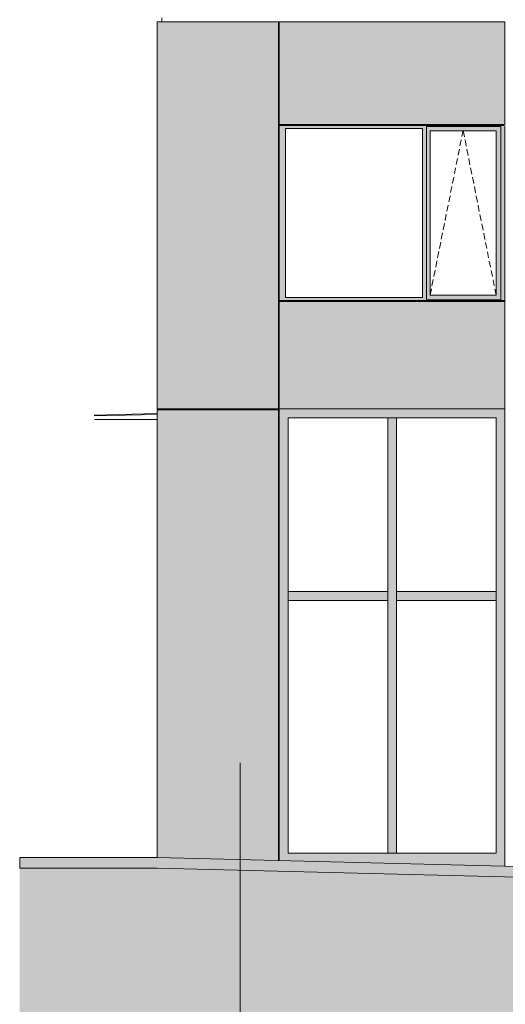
# Model space of a CAD drawing. Header units: millimetres. Extents: x -2957 to 755902, y -5565 to 302042.
# Tile 2 of 65: x -2957 to 2446, y -34 to 10926. Entities that reach past the tile are written whole.
import ezdxf

# ---------------------------------------------------------------- set-up
doc = ezdxf.new("R2010")
doc.units = ezdxf.units.MM
doc.header["$MEASUREMENT"] = 0
doc.linetypes.add('OO_EOIAAY', pattern=[105.833361, 70.555568, -35.277793])
doc.linetypes.add('Штрихпунктирная', pattern=[6.702778, 3.527778, -1.763889, 0, -1.411111])
for name, color, linetype, lineweight in [('0_Ном._пера__1', 7, 'Continuous', 0), ('0_Ном._пера__120', 7, 'Continuous', 0), ('0_Ном._пера__19', 255, 'Continuous', 0), ('АР-Стены_внешние_.АР_Ном._пера__120', 7, 'Continuous', 0)]:
    doc.layers.add(name, color=color, linetype=linetype, lineweight=lineweight)
doc.layers.add('АР-Стены_внешние_.АР_Ном._пера__214', color=7, linetype='Continuous', lineweight=0, true_color=0xe2eaf1)

msp = doc.modelspace()

# ---------------------------------------------------------------- hatches: boundary and pattern name
at = {"layer": '0_Ном._пера__1', "linetype": 'Continuous', "lineweight": 0, "true_color": 0x000000}
for points in [[(-68.694, 9748.425), (-68.694, 9713.425), (0, 9713.425), (1523.255, 9713.425), (1567.416, 9713.425), (1567.416, 9738.425), (2396.655, 9738.425), (2396.655, 9713.425), (2440.816, 9713.425), (2440.816, 9748.425)], [(0, 7833.425), (0, 9713.425), (-68.694, 9713.425), (-68.694, 7833.425)], [(1523.255, 9713.425), (1523.255, 7833.425), (1567.416, 7833.425), (1567.416, 9713.425)], [(1567.416, 9688.425), (1611.677, 9688.425), (2342.782, 9688.425), (2396.655, 9688.425), (2396.655, 9738.425), (1567.416, 9738.425)], [(1567.416, 9688.425), (1567.416, 7858.425), (1611.677, 7858.425), (1611.677, 9688.425)], [(2396.655, 9688.425), (2343.743, 9688.425), (2343.743, 7858.425), (2396.655, 7858.425)], [(2396.655, 7833.425), (2440.816, 7833.425), (2440.816, 9713.425), (2396.655, 9713.425)], [(0, 7833.425), (-68.694, 7833.425), (-68.694, 7798.425), (2440.816, 7798.425), (2440.816, 7833.425), (2396.655, 7833.425), (2396.655, 7808.425), (1567.416, 7808.425), (1567.416, 7833.425), (1523.255, 7833.425)], [(1567.416, 7858.425), (1567.416, 7808.425), (2396.655, 7808.425), (2396.655, 7858.425), (2342.782, 7858.425), (1611.677, 7858.425)], [(-68.477, 6160), (29.658, 6160), (29.658, 6493), (-68.477, 6593)], [(-68.477, 6593), (29.658, 6493), (996.384, 6493), (996.384, 6593)], [(996.384, 6593), (996.384, 6493), (1186.041, 6493), (1186.041, 6593)], [(1186.041, 6593), (1186.041, 6493), (2174.002, 6493), (2174.002, 6593)], [(2174.002, 6493), (2342.531, 6493), (2440.666, 6593), (2174.002, 6593)], [(2440.666, 6160), (2440.666, 6593), (2342.531, 6493), (2342.531, 6160)], [(1235.108, 6493), (1136.973, 6493), (1136.973, 6160), (1235.108, 6160)], [(-68.477, 6160), (-68.477, 4510), (29.657, 4510), (29.657, 6160)], [(1235.108, 6160), (1136.973, 6160), (1136.973, 4510), (1235.108, 4510)], [(2440.666, 4510), (2440.666, 6160), (2342.531, 6160), (2342.531, 4510)], [(-68.477, 4510), (-68.477, 1566.134), (-53.023, 1565.748), (29.657, 1650), (29.657, 4510)], [(29.657, 4460), (996.384, 4460), (996.384, 4560), (29.657, 4560)], [(996.383, 4460), (1136.973, 4460), (1136.973, 4560), (996.383, 4560)], [(1136.973, 4510), (1136.973, 1650), (1235.108, 1650), (1235.108, 4510)], [(1235.108, 4560), (1235.108, 4460), (2174.002, 4460), (2174.002, 4560)], [(2174.002, 4560), (2174.002, 4460), (2342.531, 4460), (2342.531, 4560)], [(2440.666, 4510), (2342.531, 4510), (2342.531, 1650), (2440.816, 1503.576)], [(29.657, 1650), (-53.023, 1565.748), (578.667, 1550), (996.384, 1539.586), (996.384, 1650)], [(996.383, 1650), (996.383, 1539.586), (1186.041, 1534.858), (1186.041, 1650)], [(1186.041, 1650), (1186.041, 1534.858), (2174.002, 1510.228), (2174.002, 1650)], [(2174.002, 1650), (2174.002, 1510.228), (2440.816, 1503.576), (2342.531, 1650)]]:
    msp.add_hatch(color=18, dxfattribs=at).paths.add_polyline_path(points)
at = {"layer": '0_Ном._пера__1', "linetype": 'Continuous', "lineweight": 0}
msp.add_hatch(color=7, dxfattribs=at).paths.add_polyline_path([(72266.494, -900), (69306.024, -900), (68102.01, -850), (65826.06, -850), (61266.013, -700), (58817.624, -700), (57616.084, -650), (55116.034, -650), (46496.362, -200), (44809.438, -200), (42485.877, 0), (40542.313, 0), (34960.956, 130), (33025.749, 130), (31825.749, 249.966), (29515.484, 249.966), (28315.752, 399.957), (24246.425, 399.957), (24246.554, 350), (21142.335, 350), (17577.459, 350), (17577.459, 550), (13375.95, 550), (11939.362, 600), (11950.54, 900), (9010.063, 900), (9010.063, 1299.693), (5769.407, 1300), (5769.407, 1520), (3604.141, 1520), (2584.243, 1500), (-1426.912, 1600), (-2957.29, 1600), (-2957.29, 1480), (-1428.408, 1480), (2583.924, 1379.971), (3605.317, 1400), (5649.407, 1400), (5649.407, 1180.011), (8890.013, 1179.704), (8890.013, 780), (11819.362, 780), (11819.362, 484.104), (13373.862, 430), (17457.459, 430), (17457.459, 230), (21142.335, 230), (24344.494, 230), (24344.365, 279.957), (28315.737, 272.177), (29515.484, 129.966), (31819.766, 129.966), (33019.766, 10), (34959.559, 10), (40540.916, -120), (42480.722, -120), (44804.283, -320), (46493.232, -320), (55112.904, -770), (57616.084, -770), (58816.258, -820), (61264.04, -820), (65824.087, -970), (68099.519, -970), (69303.533, -1020), (72266.494, -1020)])
at = {"layer": '0_Ном._пера__19', "linetype": 'Continuous', "lineweight": 0}
msp.add_hatch(color=255, dxfattribs=at).paths.add_polyline_path([(-1428.408, 1480), (-2957.29, 1480), (-2957.29, -1229.779), (72266.494, -1229.779), (72266.494, -1020), (69303.533, -1020), (68099.519, -970), (65824.087, -970), (61264.04, -820), (58816.258, -820), (57616.084, -770), (55112.904, -770), (46493.232, -320), (44804.283, -320), (42480.722, -120), (40540.916, -120), (34959.559, 10), (33019.766, 10), (31819.766, 129.966), (29515.484, 129.966), (28315.752, 279.957), (24344.365, 279.77), (24344.494, 230), (21142.335, 230), (17457.459, 230), (17457.459, 430), (13373.862, 430), (11819.362, 484.104), (11819.362, 780), (8890.013, 780), (8890.013, 1179.704), (5649.407, 1180.011), (5649.407, 1400), (3605.317, 1400), (2583.924, 1379.971)])
at = {"layer": 'АР-Стены_внешние_.АР_Ном._пера__214', "linetype": 'Continuous', "lineweight": 0, "true_color": 0xe5e8eb}
for points in [[(-1426.787, 10903.425), (-1426.787, 6595), (-78.308, 6595), (-78.308, 10903.425)], [(-68.694, 10903.425), (2440.816, 10903.425), (2440.816, 9758.425), (-68.694, 9758.425)], [(-68.479, 6593), (2440.816, 6593), (2440.816, 7798.425), (-68.479, 7798.425)], [(-78.308, 1566.379), (-78.308, 6585), (-1356.42, 6585), (-1428.298, 6585), (-1428.298, 1600.035)]]:
    msp.add_hatch(color=254, dxfattribs=at).paths.add_polyline_path(points)

# ---------------------------------------------------------------- linework, layer by layer
at = {"layer": '0_Ном._пера__1', "color": 7, "linetype": 'Continuous', "lineweight": 0}
for p, q in [((-1426.787, 6595), (-1426.787, 10903.425)), ((-1426.787, 10903.425), (-78.698, 10903.425)), ((-1374.1, 10948.425), (-1374.1, 10903.425)), ((-78.308, 10903.425), (-78.308, 6595)), ((-68.694, 10903.425), (2440.816, 10903.425)), ((2440.816, 9758.425), (2440.816, 10903.425)), ((2440.816, 9758.425), (-68.698, 9758.425)), ((-68.698, 9748.425), (-68.698, 7798.425)), ((-68.694, 9748.425), (-58.866, 9748.425)), ((-68.694, 7833.425), (-68.694, 9713.425)), ((-58.866, 9748.425), (2429.82, 9748.425)), ((2429.82, 9748.425), (-58.866, 9748.425)), ((0, 9713.425), (0, 7833.425)), ((1523.255, 9713.425), (0, 9713.425)), ((1523.255, 7833.425), (1523.255, 9713.425)), ((2396.655, 9738.425), (1567.416, 9738.425)), ((1567.416, 9738.425), (1567.416, 9713.425)), ((1567.416, 9713.425), (1567.416, 7833.425)), ((1611.677, 9688.425), (1611.677, 7858.425)), ((1612.638, 9688.425), (1611.677, 9688.425)), ((1612.638, 9688.425), (2343.743, 9688.425)), ((2343.743, 9688.425), (2343.743, 7858.425)), ((2396.655, 9713.425), (2396.655, 9738.425)), ((2396.655, 9713.425), (2396.655, 7833.425)), ((2440.816, 9748.425), (2440.816, 7833.425)), ((-68.698, 7788.425), (2440.816, 7788.425)), ((-68.694, 7798.425), (-68.694, 7833.425)), ((2440.816, 7798.425), (-68.694, 7798.425)), ((-68.479, 7798.425), (-68.479, 6593)), ((2429.82, 7798.425), (-58.866, 7798.425)), ((0, 7833.425), (1523.255, 7833.425)), ((1567.416, 7833.425), (1567.416, 7808.425)), ((1567.416, 7808.425), (2396.655, 7808.425)), ((1611.677, 7858.425), (1612.638, 7858.425)), ((2343.743, 7858.425), (1612.638, 7858.425)), ((2396.655, 7833.425), (2396.655, 7808.425)), ((2440.816, 7833.425), (2440.816, 7798.425)), ((2440.816, 6595), (2440.816, 7798.425)), ((2440.816, 1503.576), (2440.816, 7195)), ((-1428.298, 6585), (-1428.298, 1600)), ((-78.308, 6585), (-1428.298, 6585)), ((-1374.1, 6595), (-1426.787, 6595)), ((-1366.028, 6595), (-1374.1, 6595)), ((-1366.028, 6585), (-1366.028, 6595)), ((-1366.028, 6595), (-1356.42, 6595)), ((-78.308, 6595), (-1356.42, 6595)), ((-78.308, 6585), (-78.308, 1566.134)), ((-68.477, 6593), (-68.477, 6160)), ((996.384, 6593), (-68.477, 6593)), ((1186.041, 6593), (996.384, 6593)), ((2174.002, 6593), (1186.041, 6593)), ((2440.666, 6593), (2174.002, 6593)), ((2440.666, 6160), (2440.666, 6593)), ((-2126.606, 6474.204), (-1428.298, 6474.204)), ((-2126.454, 6524.63), (-1428.298, 6543.104)), ((-2126.195, 6514.637), (-2126.454, 6524.63)), ((-2126.347, 6514.637), (-2126.195, 6514.637)), ((-2126.195, 6514.637), (-1428.298, 6533.104)), ((29.658, 6493), (29.658, 6160)), ((996.384, 6493), (29.658, 6493)), ((1136.973, 6493), (996.384, 6493)), ((1186.041, 6493), (1136.973, 6493)), ((1136.973, 6160), (1136.973, 6493)), ((1235.108, 6493), (1186.041, 6493)), ((1235.108, 6160), (1235.108, 6493)), ((2174.002, 6493), (1235.108, 6493)), ((2342.531, 6493), (2174.002, 6493)), ((2342.531, 6160), (2342.531, 6493)), ((-68.477, 6160), (-68.477, 4510)), ((29.657, 6160), (29.657, 4560)), ((1136.973, 4510), (1136.973, 6160)), ((1235.108, 4560), (1235.108, 6160)), ((2342.531, 4510), (2342.531, 6160)), ((2440.666, 4510), (2440.666, 6160)), ((-68.477, 4510), (-68.477, 1566.134)), ((29.657, 4560), (996.384, 4560)), ((29.657, 4560), (29.657, 4510)), ((29.657, 4510), (29.657, 4460)), ((996.384, 4560), (1136.973, 4560)), ((1136.973, 1650), (1136.973, 4510)), ((1235.108, 4560), (2174.002, 4560)), ((1235.108, 4510), (1235.108, 4560)), ((1235.108, 4460), (1235.108, 4510)), ((2174.002, 4560), (2342.531, 4560)), ((2342.531, 1650), (2342.531, 4510)), ((2440.666, 2000), (2440.666, 4510)), ((29.657, 4460), (996.384, 4460)), ((29.657, 4460), (29.657, 1650)), ((996.384, 4460), (1136.973, 4460)), ((1235.108, 4460), (2174.002, 4460)), ((1235.108, 1650), (1235.108, 4460)), ((2174.002, 4460), (2342.531, 4460)), ((29.657, 1650), (2342.531, 1650))]:
    msp.add_line(p, q, dxfattribs=at)
at = {"layer": '0_Ном._пера__1', "color": 7, "linetype": 'Штрихпунктирная', "lineweight": 0}
for q in [(-503.173, 2656.256), (-503.173, -1064.134)]:
    msp.add_line((-503.173, 1656.256), q, dxfattribs=at)
at = {"layer": '0_Ном._пера__1', "color": 7, "linetype": 'Continuous', "lineweight": 0, "flags": 128}
msp.add_lwpolyline([(13375.95, 550), (11939.362, 600), (11950.54, 900), (9010.063, 900), (9010.063, 1299.693), (5769.407, 1300), (5769.407, 1520), (3604.141, 1520), (2584.243, 1500), (-1426.912, 1600), (-2957.29, 1600), (-2957.29, 1480), (-1428.408, 1480), (2583.924, 1379.971), (3605.317, 1400), (5649.407, 1400), (5649.407, 1180.011), (8890.013, 1179.704), (8890.013, 780), (11819.362, 780), (11819.362, 484.104), (13373.862, 430)], dxfattribs=at)
at = {"layer": '0_Ном._пера__1', "color": 7, "linetype": 'Continuous', "lineweight": 0}
for points in [[(-2957.29, 1600), (-1426.912, 1600), (2584.243, 1500), (3604.141, 1520), (5769.407, 1520), (5769.407, 1300), (9010.063, 1299.693), (9010.063, 900), (11950.54, 900), (11939.362, 600), (13375.95, 550), (17577.459, 550), (17577.459, 350), (21142.335, 350), (24246.554, 350), (24246.425, 399.957), (28315.752, 399.957), (29515.484, 249.966), (31825.749, 249.966), (33025.749, 130), (34960.956, 130)], [(-2957.29, 1600), (-2957.29, 1480), (-1428.408, 1480), (2583.924, 1379.971), (3605.317, 1400), (5649.407, 1400), (5649.407, 1180.011), (8890.013, 1179.704), (8890.013, 780), (11819.362, 780), (11819.362, 484.104), (13373.862, 430), (17457.459, 430), (17457.459, 230), (21142.335, 230), (24344.494, 230), (24344.365, 279.957), (28315.752, 279.957), (29515.484, 129.966), (31819.766, 129.966), (33019.766, 10), (34959.559, 10)]]:
    msp.add_lwpolyline(points, dxfattribs=at)
at = {"layer": '0_Ном._пера__120', "color": 7, "linetype": 'OO_EOIAAY', "lineweight": 0}
for p, q in [((1976.342, 9693.425), (1608.942, 7858.425)), ((2343.743, 7858.425), (1976.342, 9693.425))]:
    msp.add_line(p, q, dxfattribs=at)
at = {"layer": 'АР-Стены_внешние_.АР_Ном._пера__120', "color": 7, "linetype": 'Continuous', "lineweight": 0, "flags": 128}
msp.add_lwpolyline([(-68.694, 10903.425), (2440.816, 10903.425), (2440.816, 9758.425), (-68.694, 9758.425)], close=True, dxfattribs=at)

doc.saveas('drawing.dxf')
